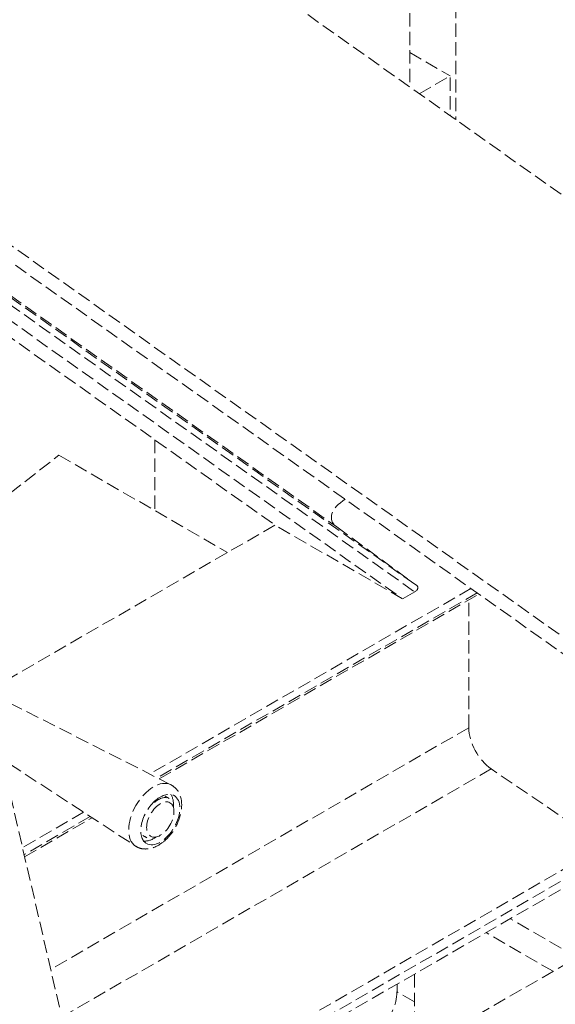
# Model space of a CAD drawing. Header units: millimetres. Extents: x -141576 to -137371, y -691119 to -688149.
# Tile 22 of 26: x -137938 to -137839, y -689880 to -689697. Entities that reach past the tile are written whole.
import ezdxf

# ---------------------------------------------------------------- set-up
doc = ezdxf.new("R2010")
doc.units = ezdxf.units.MM
doc.header["$MEASUREMENT"] = 0
doc.linetypes.add('DGN Style 3', pattern=[3.461568, 2.472549, -0.989019])
doc.linetypes.add('DGN Style 6', pattern=[4.697842, 0, -0.989019, 1.730784, -0.989019, 0, -0.989019])
doc.layers.add('Background', color=7, linetype='DGN Style 6', lineweight=0)

# ---------------------------------------------------------------- blocks, each defined once
blk = doc.blocks.new('*U2')
at = {"layer": 'Background', "color": 9, "linetype": 'DGN Style 3', "lineweight": 0}
for p, q in [((1615.99, 168.83), (1615.99, -81)), ((1607.38, 163.86), (1607.38, -74.89)), ((1421.78, 56.7), (1746.86, -173.78)), ((1381.87, 2.8), (1713.13, -232.06)), ((1381.4, 0.01), (1689.35, -218.33)), ((1380.18, -7.18), (1608.3, -168.92)), ((1380.4, -5.9), (1608.68, -167.75)), ((1380.45, -5.6), (1593.77, -156.84)), ((1379.74, -9.79), (1606.03, -170.23)), ((1379.27, -12.58), (1582.26, -156.5)), ((1607.38, -68.5), (1614.89, -72.84)), ((1559.85, -140.62), (1559.85, -153.79)), ((1530.2, -152.68), (1541.99, -143.48)), ((1541.99, -143.48), (1573.4, -161.61)), ((1582.26, -156.5), (1528.59, -187.48)), ((1606.03, -170.23), (1582.26, -156.5)), ((1593.77, -156.84), (1608.68, -167.75)), ((1618.78, -168.3), (1558.92, -202.86)), ((1619.95, -169.13), (1560.3, -203.56)), ((1560.7, -203.76), (1620.28, -169.36)), ((1608.3, -168.92), (1606.03, -170.23)), ((1618.39, -194.24), (1618.39, -170.45)), ((1562.85, -204.86), (1525.54, -185.94)), ((1521.21, -193.43), (1556.26, -216.28)), ((1618.39, -194.24), (1540.46, -239.24)), ((1531.38, -200.06), (1542.61, -248.5)), ((1622.56, -201.91), (1543.85, -247.36)), ((1643.65, -216.22), (1622.56, -201.91)), ((1562.56, -207.45), (1561.8, -207.01)), ((1546.59, -209.98), (1535.2, -216.55)), ((1547.81, -210.77), (1535.51, -217.88)), ((1535.6, -218.26), (1548.16, -211)), ((1557.6, -214.29), (1558.36, -214.73)), ((1643.65, -216.22), (1566.77, -260.6)), ((1644.47, -217.72), (1568.49, -261.59)), ((1644.47, -219.23), (1569.79, -262.34)), ((1664.16, -222.26), (1570.56, -276.3)), ((1638.59, -237.02), (1626.13, -229.82)), ((1634.1, -239.61), (1621.63, -232.41)), ((1608.24, -240.15), (1608.24, -253.34)), ((1605.01, -242.01), (1605.01, -243.45)), ((1608.24, -245.32), (1605.01, -243.45))]:
    blk.add_line(p, q, dxfattribs=at)
at = {"layer": 'Background', "color": 9, "linetype": 'DGN Style 3', "lineweight": 0, "flags": 128}
blk.add_lwpolyline([(1609.15, -76.15), (1614.89, -72.84), (1614.89, -80.22)], dxfattribs=at)
at = {"layer": 'Background', "color": 9, "linetype": 'DGN Style 3', "lineweight": 0}
blk.add_ellipse((1599.48, -153.95), major_axis=(6.66, 1.56), ratio=0.53229, start_param=2.105732, end_param=3.569649, dxfattribs=at)
at = {"layer": 'Background', "color": 9, "linetype": 'DGN Style 3', "lineweight": 0, "extrusion": (0, 0, -1)}
for centre, major_axis, ratio, start_param, end_param in [((1607.4, -168.4), (1.49, 0.35), 0.53229, 5.855129, 7.338658), ((1622.96, -196.88), (-3.23, 5.6), 0.57735, 4.014257, 5.497787), ((1559.66, -210.63), (-3.3, -5.72), 0.57735, 0.035503, 3.105435), ((1560.89, -211.34), (-2.58, -4.46), 0.57735, 3.141593, 6.283185), ((1560.46, -211.09), (-2.1, -3.64), 0.57735, 2.124386, 3.141593), ((1560.89, -211.34), (-2.58, -4.46), 0.57735, 2.124386, 3.141593), ((1559.7, -210.65), (-2.58, -4.46), 0.57735, 3.374471, 4.045305), ((1560.89, -211.34), (-2.58, -4.46), 0.57735, 0, 2.124386), ((1560.46, -211.09), (-2.1, -3.64), 0.57735, 0, 0.160332), ((1559.7, -210.65), (-2.58, -4.46), 0.57735, 5.379473, 6.050307), ((1600.43, -246.09), (-3.23, -5.6), 0.57735, 3.926991, 5.197715)]:
    blk.add_ellipse(centre, major_axis=major_axis, ratio=ratio, start_param=start_param, end_param=end_param, dxfattribs=at)
at = {"layer": 'Background', "color": 9, "linetype": 'DGN Style 3', "lineweight": 0}
blk.add_ellipse((1560.89, -211.34), major_axis=(1.8, 3.12), ratio=0.57735, dxfattribs=at)
for points, knots in [([(1561.6, -215.39), (1561.9, -215.11), (1562.74, -214.33), (1564.78, -211.32), (1565.35, -207.52), (1563.68, -205.34), (1563.03, -204.96), (1562.82, -204.84)], [0, 0, 0, 0, 0.095477, 0.272425, 0.794403, 0.935443, 1, 1, 1, 1]), ([(1556.23, -216.27), (1556.46, -216.4), (1557.13, -216.77), (1558.45, -216.91), (1560.06, -216.51), (1561.07, -215.78), (1561.6, -215.39)], [0, 0, 0, 0, 0.139359, 0.408159, 0.686196, 1, 1, 1, 1])]:
    blk.add_open_spline(points, degree=3, knots=knots, dxfattribs=at)

msp = doc.modelspace()

# ---------------------------------------------------------------- block references
at = {"color": 7, "linetype": 'Continuous', "lineweight": 13}
msp.add_blockref('*U2', (-139473.05, -689634.45), dxfattribs=at)

doc.saveas('drawing.dxf')
